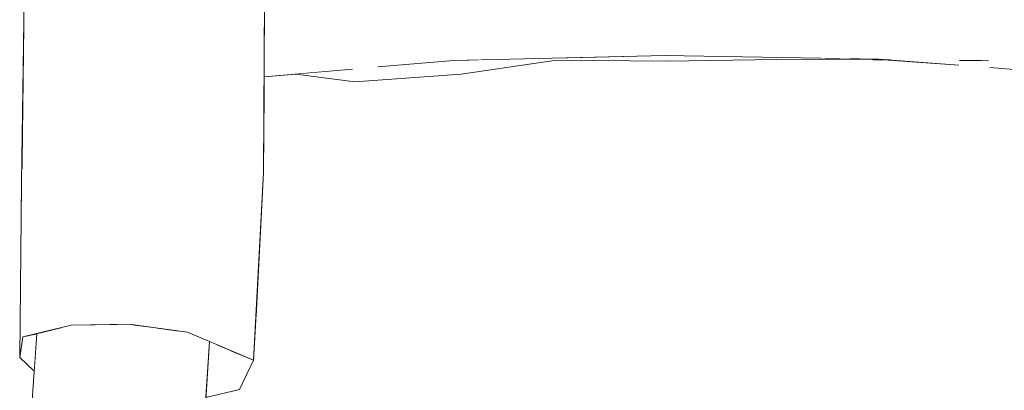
# Model space of a CAD drawing. Header units: millimetres. Extents: x 0 to 650, y -1 to 707.
# Tile 220 of 256: x 458.12 to 461.36, y 451.79 to 453.01. Entities that reach past the tile are written whole.
import ezdxf
from ezdxf.xclip import XClip

# ---------------------------------------------------------------- set-up
doc = ezdxf.new("R2010")
doc.units = ezdxf.units.MM
doc.header["$MEASUREMENT"] = 0
doc.header["$XCLIPFRAME"] = 0
doc.linetypes.add('Wipeout_Contour', pattern=[1000, 0, -1000])
doc.layers.add('Interior - Mobiliário .ARQ', color=7, linetype='Continuous')

# ---------------------------------------------------------------- blocks, each defined once
blk = doc.blocks.new('Desenho_5_5', base_point=(26.0927, 442.8059))
at = {"color": 254, "linetype": 'Wipeout_Contour', "lineweight": 0, "ltscale": 2582.112076}
blk.add_wipeout([(459.8852, 452.8812), (460.2504, 452.878), (460.2506, 452.8964), (459.8897, 452.8882)], dxfattribs=at).dxf.layer = 'Interior - Mobiliário .ARQ'
at = {"color": 254, "linetype": 'Wipeout_Contour', "lineweight": 0, "ltscale": 1939.175727}
blk.add_wipeout([(461.2936, 452.9011), (461.2869, 452.8796), (461.3101, 452.8791)], dxfattribs=at).dxf.layer = 'Interior - Mobiliário .ARQ'
at = {"color": 254, "linetype": 'Wipeout_Contour', "lineweight": 0, "ltscale": 1935.413497}
blk.add_wipeout([(460.656, 451.4526), (461.0203, 451.4617), (460.9635, 452.2262)], dxfattribs=at).dxf.layer = 'Interior - Mobiliário .ARQ'
at = {"color": 254, "linetype": 'Wipeout_Contour', "lineweight": 0, "ltscale": 1930.927319}
blk.add_wipeout([(458.132, 451.9691), (458.1158, 451.9005), (458.148, 451.973)], dxfattribs=at).dxf.layer = 'Interior - Mobiliário .ARQ'
at = {"color": 254, "linetype": 'Wipeout_Contour', "lineweight": 0, "ltscale": 1932.245462}
blk.add_wipeout([(458.8868, 451.8913), (458.8129, 451.9226), (458.8408, 451.794)], dxfattribs=at).dxf.layer = 'Interior - Mobiliário .ARQ'
at = {"color": 254, "linetype": 'Wipeout_Contour', "lineweight": 0, "ltscale": 1939.291337}
blk.add_wipeout([(461.2778, 452.9257), (461.2869, 452.8796), (461.2936, 452.9011)], dxfattribs=at).dxf.layer = 'Interior - Mobiliário .ARQ'
at = {"color": 254, "linetype": 'Wipeout_Contour', "lineweight": 0, "ltscale": 1937.579155}
blk.add_wipeout([(460.2504, 452.878), (460.6126, 452.8834), (460.2609, 452.8962)], dxfattribs=at).dxf.layer = 'Interior - Mobiliário .ARQ'
at = {"color": 254, "linetype": 'Wipeout_Contour', "lineweight": 0, "ltscale": 1936.511416}
blk.add_wipeout([(459.5977, 452.8814), (459.5715, 452.8344), (459.8852, 452.8812)], dxfattribs=at).dxf.layer = 'Interior - Mobiliário .ARQ'
at = {"color": 254, "linetype": 'Wipeout_Contour', "lineweight": 0, "ltscale": 1936.882716}
blk.add_wipeout([(460.9635, 452.2262), (460.63, 452.21), (460.656, 451.4526)], dxfattribs=at).dxf.layer = 'Interior - Mobiliário .ARQ'
at = {"color": 254, "linetype": 'Wipeout_Contour', "lineweight": 0, "ltscale": 2574.074387}
blk.add_wipeout([(458.148, 451.973), (458.1158, 451.9005), (458.164, 451.8548), (458.1725, 451.979)], dxfattribs=at).dxf.layer = 'Interior - Mobiliário .ARQ'
at = {"color": 254, "linetype": 'Wipeout_Contour', "lineweight": 0, "ltscale": 2576.197982}
blk.add_wipeout([(458.7291, 451.7678), (458.8408, 451.794), (458.7653, 451.9428), (458.7419, 451.9527)], dxfattribs=at).dxf.layer = 'Interior - Mobiliário .ARQ'
at = {"color": 254, "linetype": 'Wipeout_Contour', "lineweight": 0, "ltscale": 1938.686283}
blk.add_wipeout([(461.2145, 452.8801), (461.2869, 452.8796), (461.2778, 452.9257)], dxfattribs=at).dxf.layer = 'Interior - Mobiliário .ARQ'
at = {"color": 254, "linetype": 'Wipeout_Contour', "lineweight": 0, "ltscale": 1937.888791}
blk.add_wipeout([(460.9267, 452.8849), (460.6124, 452.8902), (460.9283, 452.8819)], dxfattribs=at).dxf.layer = 'Interior - Mobiliário .ARQ'
at = {"color": 254, "linetype": 'Wipeout_Contour', "lineweight": 0, "ltscale": 1936.186544}
blk.add_wipeout([(459.5715, 452.8344), (459.5977, 452.8814), (459.5774, 452.8809)], dxfattribs=at).dxf.layer = 'Interior - Mobiliário .ARQ'
at = {"color": 254, "linetype": 'Wipeout_Contour', "lineweight": 0, "ltscale": 3219.38563}
blk.add_wipeout([(458.5505, 451.7536), (458.7237, 451.6882), (458.7419, 451.9527), (458.6694, 451.9835), (458.6421, 451.9872)], dxfattribs=at).dxf.layer = 'Interior - Mobiliário .ARQ'
at = {"color": 254, "linetype": 'Wipeout_Contour', "lineweight": 0, "ltscale": 1932.088985}
blk.add_wipeout([(458.7653, 451.9428), (458.8408, 451.794), (458.8129, 451.9226)], dxfattribs=at).dxf.layer = 'Interior - Mobiliário .ARQ'
at = {"color": 254, "linetype": 'Wipeout_Contour', "lineweight": 0, "ltscale": 3871.077746}
blk.add_wipeout([(459.2676, 452.8797), (459.2213, 452.809), (459.5715, 452.8344), (459.5774, 452.8809), (459.5474, 452.8802), (459.2971, 452.8585)], dxfattribs=at).dxf.layer = 'Interior - Mobiliário .ARQ'
at = {"color": 254, "linetype": 'Wipeout_Contour', "lineweight": 0, "ltscale": 1939.02114}
blk.add_wipeout([(460.9295, 452.8849), (460.9874, 452.8816), (460.9488, 452.8845)], dxfattribs=at).dxf.layer = 'Interior - Mobiliário .ARQ'
at = {"color": 254, "linetype": 'Wipeout_Contour', "lineweight": 0, "ltscale": 1932.920251}
blk.add_wipeout([(458.8868, 451.8913), (458.9199, 452.5098), (458.6796, 452.6017)], dxfattribs=at).dxf.layer = 'Interior - Mobiliário .ARQ'
at = {"color": 254, "linetype": 'Wipeout_Contour', "lineweight": 0, "ltscale": 1932.072844}
blk.add_wipeout([(458.5655, 451.9976), (458.5505, 451.7536), (458.6421, 451.9872)], dxfattribs=at).dxf.layer = 'Interior - Mobiliário .ARQ'
at = {"color": 254, "linetype": 'Wipeout_Contour', "lineweight": 0, "ltscale": 5816.404837}
blk.add_wipeout([(461.5877, 453.2433), (460.9488, 452.8845), (461.2127, 452.8642), (461.2145, 452.8801), (461.2778, 452.9257), (461.2936, 452.9011), (461.3101, 452.8791), (461.3147, 452.8563), (461.6424, 452.8311)], dxfattribs=at).dxf.layer = 'Interior - Mobiliário .ARQ'
at = {"color": 254, "linetype": 'Wipeout_Contour', "lineweight": 0, "ltscale": 1935.130537}
blk.add_wipeout([(459.2417, 452.9048), (459.2213, 452.809), (459.2676, 452.8797)], dxfattribs=at).dxf.layer = 'Interior - Mobiliário .ARQ'
at = {"color": 254, "linetype": 'Wipeout_Contour', "lineweight": 0, "ltscale": 1932.432611}
blk.add_wipeout([(458.6796, 452.6017), (458.6694, 451.9835), (458.8868, 451.8913)], dxfattribs=at).dxf.layer = 'Interior - Mobiliário .ARQ'
at = {"color": 254, "linetype": 'Wipeout_Contour', "lineweight": 0, "ltscale": 2574.80323}
blk.add_wipeout([(458.4234, 451.7706), (458.5505, 451.7536), (458.5655, 451.9976), (458.4891, 452.008)], dxfattribs=at).dxf.layer = 'Interior - Mobiliário .ARQ'
at = {"layer": 'Interior - Mobiliário .ARQ', "color": 7, "linetype": 'Continuous', "lineweight": 0}
blk.add_line((458.7419, 451.9527), (458.7237, 451.6882), dxfattribs=at)
at = {"color": 254, "linetype": 'Wipeout_Contour', "lineweight": 0, "ltscale": 1940.183185}
blk.add_wipeout([(460.9191, 453.2795), (460.9488, 452.8845), (461.5877, 453.2433)], dxfattribs=at).dxf.layer = 'Interior - Mobiliário .ARQ'
at = {"color": 254, "linetype": 'Wipeout_Contour', "lineweight": 0, "ltscale": 1934.984023}
blk.add_wipeout([(459.2213, 452.809), (459.2417, 452.9048), (459.2124, 452.8543)], dxfattribs=at).dxf.layer = 'Interior - Mobiliário .ARQ'
at = {"color": 254, "linetype": 'Wipeout_Contour', "lineweight": 0, "ltscale": 2575.76488}
blk.add_wipeout([(458.4234, 451.7706), (458.4891, 452.008), (458.477, 452.0097), (458.4369, 452.0091)], dxfattribs=at).dxf.layer = 'Interior - Mobiliário .ARQ'
at = {"color": 254, "linetype": 'Wipeout_Contour', "lineweight": 0, "ltscale": 1938.809762}
blk.add_wipeout([(460.9191, 453.2795), (460.2465, 453.3208), (460.2427, 452.8965)], dxfattribs=at).dxf.layer = 'Interior - Mobiliário .ARQ'
at = {"color": 254, "linetype": 'Wipeout_Contour', "lineweight": 0, "ltscale": 1934.388236}
blk.add_wipeout([(459.0258, 452.835), (459.2213, 452.809), (459.2124, 452.8543)], dxfattribs=at).dxf.layer = 'Interior - Mobiliário .ARQ'
at = {"color": 254, "linetype": 'Wipeout_Contour', "lineweight": 0, "ltscale": 3218.375342}
blk.add_wipeout([(458.2369, 451.7661), (458.4234, 451.7706), (458.4369, 452.0091), (458.3613, 452.008), (458.3236, 452.0074)], dxfattribs=at).dxf.layer = 'Interior - Mobiliário .ARQ'
at = {"color": 254, "linetype": 'Wipeout_Contour', "lineweight": 0, "ltscale": 5158.429307}
blk.add_wipeout([(458.9218, 452.8477), (458.9217, 452.8259), (459.2095, 452.8509), (459.2417, 452.9048), (459.2676, 452.8797), (459.2971, 452.8585), (459.5474, 452.8802), (459.5789, 453.2754)], dxfattribs=at).dxf.layer = 'Interior - Mobiliário .ARQ'
at = {"color": 254, "linetype": 'Wipeout_Contour', "lineweight": 0, "ltscale": 1937.713833}
blk.add_wipeout([(460.2427, 452.8965), (460.9488, 452.8845), (460.9191, 453.2795)], dxfattribs=at).dxf.layer = 'Interior - Mobiliário .ARQ'
at = {"color": 254, "linetype": 'Wipeout_Contour', "lineweight": 0, "ltscale": 2575.397773}
blk.add_wipeout([(458.2369, 451.7661), (458.3236, 452.0074), (458.2855, 452.0068), (458.2547, 451.9993)], dxfattribs=at).dxf.layer = 'Interior - Mobiliário .ARQ'
at = {"color": 254, "linetype": 'Wipeout_Contour', "lineweight": 0, "ltscale": 2581.173531}
blk.add_wipeout([(458.9233, 453.0964), (458.9218, 452.8477), (459.5789, 453.2754), (458.9423, 453.2271)], dxfattribs=at).dxf.layer = 'Interior - Mobiliário .ARQ'
at = {"color": 254, "linetype": 'Wipeout_Contour', "lineweight": 0, "ltscale": 3878.582514}
blk.add_wipeout([(460.9874, 452.8816), (460.9283, 452.8819), (461.3076, 452.2523), (461.2869, 452.8796), (461.2145, 452.8801), (461.2127, 452.8642)], dxfattribs=at).dxf.layer = 'Interior - Mobiliário .ARQ'
at = {"color": 254, "linetype": 'Wipeout_Contour', "lineweight": 0, "ltscale": 1931.128097}
blk.add_wipeout([(458.2547, 451.9993), (458.2212, 451.991), (458.2369, 451.7661)], dxfattribs=at).dxf.layer = 'Interior - Mobiliário .ARQ'
at = {"color": 254, "linetype": 'Wipeout_Contour', "lineweight": 0, "ltscale": 1933.532469}
blk.add_wipeout([(458.6796, 452.6017), (458.9199, 452.5098), (458.9263, 453.6248)], dxfattribs=at).dxf.layer = 'Interior - Mobiliário .ARQ'
at = {"color": 254, "linetype": 'Wipeout_Contour', "lineweight": 0, "ltscale": 1937.31321}
blk.add_wipeout([(460.2465, 453.3208), (459.5789, 453.2754), (459.5474, 452.8802)], dxfattribs=at).dxf.layer = 'Interior - Mobiliário .ARQ'
at = {"color": 254, "linetype": 'Wipeout_Contour', "lineweight": 0, "ltscale": 1937.923051}
blk.add_wipeout([(460.9283, 452.8819), (460.9635, 452.2262), (461.3076, 452.2523)], dxfattribs=at).dxf.layer = 'Interior - Mobiliário .ARQ'
at = {"color": 254, "linetype": 'Wipeout_Contour', "lineweight": 0, "ltscale": 2574.165202}
blk.add_wipeout([(458.1552, 451.7277), (458.2369, 451.7661), (458.2212, 451.991), (458.1725, 451.979)], dxfattribs=at).dxf.layer = 'Interior - Mobiliário .ARQ'
at = {"color": 254, "linetype": 'Wipeout_Contour', "lineweight": 0, "ltscale": 1935.474933}
blk.add_wipeout([(458.9263, 453.6248), (458.684, 453.6629), (458.6796, 452.6017)], dxfattribs=at).dxf.layer = 'Interior - Mobiliário .ARQ'
at = {"color": 254, "linetype": 'Wipeout_Contour', "lineweight": 0, "ltscale": 1936.240209}
blk.add_wipeout([(459.5474, 452.8802), (460.2427, 452.8965), (460.2465, 453.3208)], dxfattribs=at).dxf.layer = 'Interior - Mobiliário .ARQ'
at = {"color": 254, "linetype": 'Wipeout_Contour', "lineweight": 0, "ltscale": 1938.318036}
blk.add_wipeout([(460.9283, 452.8819), (460.6126, 452.8834), (460.63, 452.21)], dxfattribs=at).dxf.layer = 'Interior - Mobiliário .ARQ'
at = {"color": 254, "linetype": 'Wipeout_Contour', "lineweight": 0, "ltscale": 1938.747285}
blk.add_wipeout([(461.7261, 452.2535), (461.2869, 452.8796), (461.3076, 452.2523)], dxfattribs=at).dxf.layer = 'Interior - Mobiliário .ARQ'
at = {"layer": 'Interior - Mobiliário .ARQ', "color": 7, "linetype": 'Continuous', "lineweight": 0}
blk.add_line((459.2971, 452.8585), (459.5474, 452.8802), dxfattribs=at)
at = {"color": 254, "linetype": 'Wipeout_Contour', "lineweight": 0, "ltscale": 1936.67699}
blk.add_wipeout([(460.2504, 452.878), (459.8852, 452.8812), (459.8593, 452.1019)], dxfattribs=at).dxf.layer = 'Interior - Mobiliário .ARQ'
at = {"color": 254, "linetype": 'Wipeout_Contour', "lineweight": 0, "ltscale": 1936.826671}
blk.add_wipeout([(460.63, 452.21), (460.9635, 452.2262), (460.9283, 452.8819)], dxfattribs=at).dxf.layer = 'Interior - Mobiliário .ARQ'
at = {"color": 254, "linetype": 'Wipeout_Contour', "lineweight": 0, "ltscale": 3880.417858}
blk.add_wipeout([(461.3101, 452.8791), (461.2869, 452.8796), (461.7261, 452.2535), (461.6543, 452.8288), (461.6424, 452.8311), (461.3147, 452.8563)], dxfattribs=at).dxf.layer = 'Interior - Mobiliário .ARQ'
at = {"color": 254, "linetype": 'Wipeout_Contour', "lineweight": 0, "ltscale": 3224.498305}
blk.add_wipeout([(458.9214, 452.7646), (459.2176, 451.9361), (459.2213, 452.809), (459.0258, 452.835), (458.9217, 452.8259)], dxfattribs=at).dxf.layer = 'Interior - Mobiliário .ARQ'
at = {"color": 254, "linetype": 'Wipeout_Contour', "lineweight": 0, "ltscale": 1932.605284}
blk.add_wipeout([(458.6694, 451.9835), (458.6796, 452.6017), (458.4825, 452.621)], dxfattribs=at).dxf.layer = 'Interior - Mobiliário .ARQ'
at = {"layer": 'Interior - Mobiliário .ARQ', "color": 7, "linetype": 'Continuous', "lineweight": 0}
for p, q in [((460.9874, 452.8816), (460.9283, 452.8819)), ((460.9488, 452.8845), (461.2127, 452.8642)), ((461.2869, 452.8796), (461.2145, 452.8801)), ((461.3101, 452.8791), (461.2869, 452.8796)), ((461.3147, 452.8563), (461.6424, 452.8311))]:
    blk.add_line(p, q, dxfattribs=at)
at = {"color": 254, "linetype": 'Wipeout_Contour', "lineweight": 0, "ltscale": 1935.166596}
blk.add_wipeout([(459.8593, 452.1019), (460.2456, 452.1857), (460.2504, 452.878)], dxfattribs=at).dxf.layer = 'Interior - Mobiliário .ARQ'
at = {"color": 254, "linetype": 'Wipeout_Contour', "lineweight": 0, "ltscale": 2578.081185}
blk.add_wipeout([(458.9199, 452.5098), (458.8945, 452.0362), (459.2176, 451.9361), (458.9214, 452.7646)], dxfattribs=at).dxf.layer = 'Interior - Mobiliário .ARQ'
at = {"color": 254, "linetype": 'Wipeout_Contour', "lineweight": 0, "ltscale": 1932.048012}
blk.add_wipeout([(458.4825, 452.621), (458.477, 452.0097), (458.6694, 451.9835)], dxfattribs=at).dxf.layer = 'Interior - Mobiliário .ARQ'
at = {"color": 254, "linetype": 'Wipeout_Contour', "lineweight": 0, "ltscale": 1937.340406}
blk.add_wipeout([(461.3495, 451.5098), (461.3076, 452.2523), (460.9635, 452.2262)], dxfattribs=at).dxf.layer = 'Interior - Mobiliário .ARQ'
at = {"layer": 'Interior - Mobiliário .ARQ', "color": 7, "linetype": 'Continuous', "lineweight": 0}
blk.add_line((458.9199, 452.5098), (458.9263, 453.6248), dxfattribs=at)
at = {"color": 254, "linetype": 'Wipeout_Contour', "lineweight": 0, "ltscale": 1933.106054}
blk.add_wipeout([(458.4825, 452.621), (458.6796, 452.6017), (458.684, 453.6629)], dxfattribs=at).dxf.layer = 'Interior - Mobiliário .ARQ'
at = {"color": 254, "linetype": 'Wipeout_Contour', "lineweight": 0, "ltscale": 1935.516767}
blk.add_wipeout([(459.8593, 452.1019), (459.8852, 452.8812), (459.5715, 452.8344)], dxfattribs=at).dxf.layer = 'Interior - Mobiliário .ARQ'
at = {"color": 254, "linetype": 'Wipeout_Contour', "lineweight": 0, "ltscale": 1936.482168}
blk.add_wipeout([(460.9635, 452.2262), (461.0203, 451.4617), (461.3495, 451.5098)], dxfattribs=at).dxf.layer = 'Interior - Mobiliário .ARQ'
at = {"color": 254, "linetype": 'Wipeout_Contour', "lineweight": 0, "ltscale": 1935.094072}
blk.add_wipeout([(458.684, 453.6629), (458.4816, 453.6632), (458.4825, 452.621)], dxfattribs=at).dxf.layer = 'Interior - Mobiliário .ARQ'
at = {"color": 254, "linetype": 'Wipeout_Contour', "lineweight": 0, "ltscale": 1934.683113}
blk.add_wipeout([(459.5715, 452.8344), (459.5474, 451.9783), (459.8593, 452.1019)], dxfattribs=at).dxf.layer = 'Interior - Mobiliário .ARQ'
at = {"color": 254, "linetype": 'Wipeout_Contour', "lineweight": 0, "ltscale": 1937.544718}
blk.add_wipeout([(461.3076, 452.2523), (461.3495, 451.5098), (461.8024, 451.6347)], dxfattribs=at).dxf.layer = 'Interior - Mobiliário .ARQ'
at = {"color": 254, "linetype": 'Wipeout_Contour', "lineweight": 0, "ltscale": 1933.821722}
blk.add_wipeout([(459.2213, 452.809), (459.2176, 451.9361), (459.5474, 451.9783)], dxfattribs=at).dxf.layer = 'Interior - Mobiliário .ARQ'
at = {"color": 254, "linetype": 'Wipeout_Contour', "lineweight": 0, "ltscale": 1932.200699}
blk.add_wipeout([(458.477, 452.0097), (458.4825, 452.621), (458.2848, 452.6087)], dxfattribs=at).dxf.layer = 'Interior - Mobiliário .ARQ'
at = {"color": 254, "linetype": 'Wipeout_Contour', "lineweight": 0, "ltscale": 1938.370922}
blk.add_wipeout([(461.3076, 452.2523), (461.8024, 451.6347), (461.7261, 452.2535)], dxfattribs=at).dxf.layer = 'Interior - Mobiliário .ARQ'
at = {"color": 254, "linetype": 'Wipeout_Contour', "lineweight": 0, "ltscale": 1934.695819}
blk.add_wipeout([(459.5474, 451.9783), (459.5715, 452.8344), (459.2213, 452.809)], dxfattribs=at).dxf.layer = 'Interior - Mobiliário .ARQ'
at = {"color": 254, "linetype": 'Wipeout_Contour', "lineweight": 0, "ltscale": 1931.633723}
blk.add_wipeout([(458.2848, 452.6087), (458.2855, 452.0068), (458.477, 452.0097)], dxfattribs=at).dxf.layer = 'Interior - Mobiliário .ARQ'
at = {"color": 254, "linetype": 'Wipeout_Contour', "lineweight": 0, "ltscale": 1931.321529}
blk.add_wipeout([(458.813, 451.4298), (459.2469, 451.1114), (459.2176, 451.9361)], dxfattribs=at).dxf.layer = 'Interior - Mobiliário .ARQ'
at = {"layer": 'Interior - Mobiliário .ARQ', "color": 7, "linetype": 'Continuous', "lineweight": 0}
for p, q in [((459.8852, 452.8812), (459.5715, 452.8344)), ((458.9217, 452.8259), (459.213, 452.8512)), ((459.0258, 452.835), (459.2213, 452.809)), ((459.5715, 452.8344), (459.2213, 452.809)), ((458.6694, 451.9835), (458.477, 452.0097))]:
    blk.add_line(p, q, dxfattribs=at)
at = {"color": 254, "linetype": 'Wipeout_Contour', "lineweight": 0, "ltscale": 1932.669151}
blk.add_wipeout([(458.2848, 452.6087), (458.4825, 452.621), (458.4816, 453.6632)], dxfattribs=at).dxf.layer = 'Interior - Mobiliário .ARQ'
at = {"color": 254, "linetype": 'Wipeout_Contour', "lineweight": 0, "ltscale": 3865.640003}
blk.add_wipeout([(458.813, 451.4298), (459.2176, 451.9361), (458.8945, 452.0362), (458.8868, 451.8913), (458.8408, 451.794), (458.8217, 451.7895)], dxfattribs=at).dxf.layer = 'Interior - Mobiliário .ARQ'
at = {"color": 254, "linetype": 'Wipeout_Contour', "lineweight": 0, "ltscale": 1932.692332}
blk.add_wipeout([(459.8813, 451.1044), (459.5474, 451.9783), (459.5717, 451.0576)], dxfattribs=at).dxf.layer = 'Interior - Mobiliário .ARQ'
at = {"layer": 'Interior - Mobiliário .ARQ', "color": 7, "linetype": 'Continuous', "lineweight": 0}
for p, q in [((458.9199, 452.5098), (458.8868, 451.8913)), ((458.8868, 451.8913), (458.6694, 451.9835)), ((458.8408, 451.794), (458.8868, 451.8913)), ((458.8408, 451.794), (458.7291, 451.7678))]:
    blk.add_line(p, q, dxfattribs=at)
at = {"color": 254, "linetype": 'Wipeout_Contour', "lineweight": 0, "ltscale": 1934.574173}
blk.add_wipeout([(458.4816, 453.6632), (458.3037, 453.6375), (458.2848, 452.6087)], dxfattribs=at).dxf.layer = 'Interior - Mobiliário .ARQ'
at = {"color": 254, "linetype": 'Wipeout_Contour', "lineweight": 0, "ltscale": 1933.593152}
blk.add_wipeout([(459.5474, 451.9783), (459.8813, 451.1044), (459.8593, 452.1019)], dxfattribs=at).dxf.layer = 'Interior - Mobiliário .ARQ'
at = {"color": 254, "linetype": 'Wipeout_Contour', "lineweight": 0, "ltscale": 1931.696703}
blk.add_wipeout([(458.2855, 452.0068), (458.2848, 452.6087), (458.1244, 452.5552)], dxfattribs=at).dxf.layer = 'Interior - Mobiliário .ARQ'
at = {"color": 254, "linetype": 'Wipeout_Contour', "lineweight": 0, "ltscale": 1933.957257}
blk.add_wipeout([(460.2476, 451.4356), (459.8593, 452.1019), (459.8813, 451.1044)], dxfattribs=at).dxf.layer = 'Interior - Mobiliário .ARQ'
at = {"color": 254, "linetype": 'Wipeout_Contour', "lineweight": 0, "ltscale": 1931.979954}
blk.add_wipeout([(459.5717, 451.0576), (459.2176, 451.9361), (459.2469, 451.1114)], dxfattribs=at).dxf.layer = 'Interior - Mobiliário .ARQ'
at = {"color": 254, "linetype": 'Wipeout_Contour', "lineweight": 0, "ltscale": 1931.239884}
blk.add_wipeout([(458.1244, 452.5552), (458.1264, 451.9677), (458.2855, 452.0068)], dxfattribs=at).dxf.layer = 'Interior - Mobiliário .ARQ'
at = {"color": 254, "linetype": 'Wipeout_Contour', "lineweight": 0, "ltscale": 1934.695174}
blk.add_wipeout([(460.2476, 451.4356), (460.2456, 452.1857), (459.8593, 452.1019)], dxfattribs=at).dxf.layer = 'Interior - Mobiliário .ARQ'
at = {"color": 254, "linetype": 'Wipeout_Contour', "lineweight": 0, "ltscale": 1932.822683}
blk.add_wipeout([(459.5474, 451.9783), (459.2176, 451.9361), (459.5717, 451.0576)], dxfattribs=at).dxf.layer = 'Interior - Mobiliário .ARQ'
at = {"layer": 'Interior - Mobiliário .ARQ', "color": 7, "linetype": 'Continuous', "lineweight": 0}
for p, q in [((458.2855, 452.0068), (458.477, 452.0097)), ((458.1725, 451.979), (458.1552, 451.7277))]:
    blk.add_line(p, q, dxfattribs=at)
at = {"color": 254, "linetype": 'Wipeout_Contour', "lineweight": 0, "ltscale": 1932.322065}
blk.add_wipeout([(458.1244, 452.5552), (458.2848, 452.6087), (458.3037, 453.6375)], dxfattribs=at).dxf.layer = 'Interior - Mobiliário .ARQ'
at = {"color": 254, "linetype": 'Wipeout_Contour', "lineweight": 0, "ltscale": 1936.436335}
blk.add_wipeout([(460.2504, 452.878), (460.2456, 452.1857), (460.63, 452.21)], dxfattribs=at).dxf.layer = 'Interior - Mobiliário .ARQ'
at = {"color": 254, "linetype": 'Wipeout_Contour', "lineweight": 0, "ltscale": 1934.096897}
blk.add_wipeout([(458.3037, 453.6375), (458.1383, 453.5684), (458.1244, 452.5552)], dxfattribs=at).dxf.layer = 'Interior - Mobiliário .ARQ'
at = {"color": 254, "linetype": 'Wipeout_Contour', "lineweight": 0, "ltscale": 1937.186229}
blk.add_wipeout([(460.63, 452.21), (460.6126, 452.8834), (460.2504, 452.878)], dxfattribs=at).dxf.layer = 'Interior - Mobiliário .ARQ'
at = {"layer": 'Interior - Mobiliário .ARQ', "color": 7, "linetype": 'Continuous', "lineweight": 0}
for p, q in [((460.2427, 452.8965), (459.5474, 452.8802)), ((460.9488, 452.8845), (460.2427, 452.8965)), ((459.8852, 452.8812), (460.2504, 452.878)), ((460.2504, 452.878), (460.6126, 452.8834)), ((460.6126, 452.8834), (460.9283, 452.8819))]:
    blk.add_line(p, q, dxfattribs=at)
at = {"color": 254, "linetype": 'Wipeout_Contour', "lineweight": 0, "ltscale": 1931.601721}
blk.add_wipeout([(458.1264, 451.9677), (458.1244, 452.5552), (458.1213, 452.4797)], dxfattribs=at).dxf.layer = 'Interior - Mobiliário .ARQ'
at = {"color": 254, "linetype": 'Wipeout_Contour', "lineweight": 0, "ltscale": 1934.53514}
blk.add_wipeout([(460.2476, 451.4356), (460.656, 451.4526), (460.63, 452.21)], dxfattribs=at).dxf.layer = 'Interior - Mobiliário .ARQ'
at = {"color": 254, "linetype": 'Wipeout_Contour', "lineweight": 0, "ltscale": 1930.666764}
blk.add_wipeout([(458.1213, 452.4797), (458.1158, 451.9005), (458.1264, 451.9677)], dxfattribs=at).dxf.layer = 'Interior - Mobiliário .ARQ'
at = {"color": 254, "linetype": 'Wipeout_Contour', "lineweight": 0, "ltscale": 1936.083266}
blk.add_wipeout([(460.63, 452.21), (460.2456, 452.1857), (460.2476, 451.4356)], dxfattribs=at).dxf.layer = 'Interior - Mobiliário .ARQ'
at = {"layer": 'Interior - Mobiliário .ARQ', "color": 7, "linetype": 'Continuous', "lineweight": 0}
for p, q in [((458.1264, 451.9677), (458.2855, 452.0068)), ((458.1158, 451.9005), (458.1264, 451.9677)), ((458.164, 451.8548), (458.1158, 451.9005))]:
    blk.add_line(p, q, dxfattribs=at)
at = {"color": 254, "linetype": 'Wipeout_Contour', "lineweight": 0, "ltscale": 1932.471001}
blk.add_wipeout([(458.1213, 452.4797), (458.1244, 452.5552), (458.1383, 453.5684)], dxfattribs=at).dxf.layer = 'Interior - Mobiliário .ARQ'
at = {"layer": 'Interior - Mobiliário .ARQ', "color": 7, "linetype": 'Continuous', "lineweight": 0}
for p, q in [((458.1383, 453.5684), (458.1213, 452.4797)), ((458.1213, 452.4797), (458.1158, 451.9005))]:
    blk.add_line(p, q, dxfattribs=at)

msp = doc.modelspace()

# ---------------------------------------------------------------- block references
at = {"color": 7, "linetype": 'Continuous', "lineweight": 0}
ref = msp.add_blockref('Desenho_5_5', (26.0927, 442.8059), dxfattribs=at)
XClip(ref).set_block_clipping_path([(360.0636904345, 428.2751855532), (639.463055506, 506.7925253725)])

doc.saveas('drawing.dxf')
